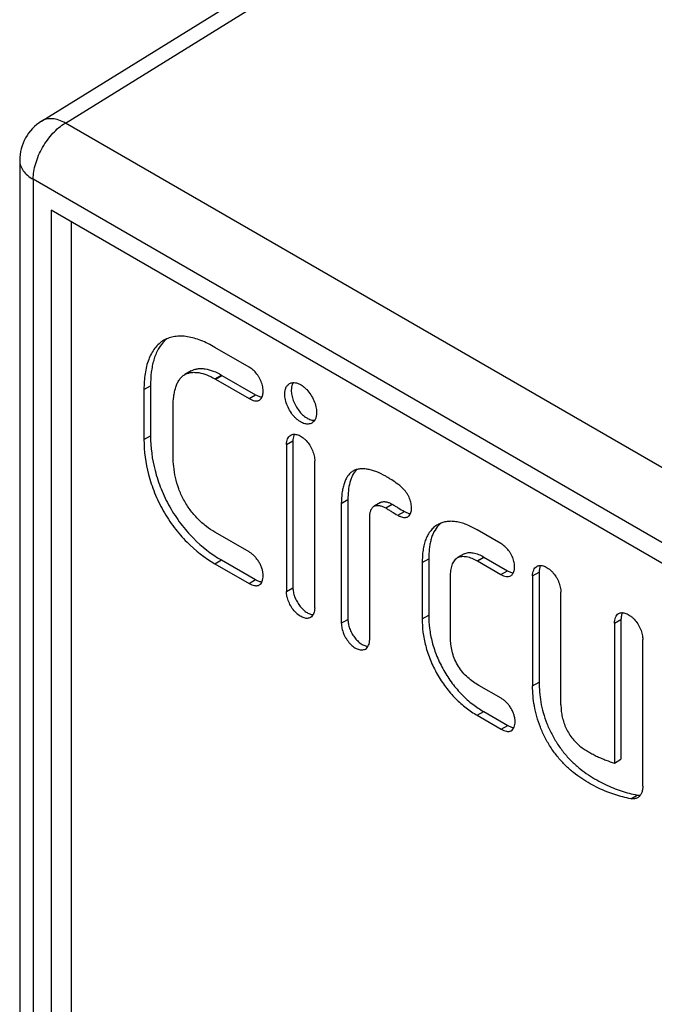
# Model space of a CAD drawing. Extents: x 167 to 469, y 389 to 524.
# Tile 13 of 21: x 395 to 402, y 439 to 450. Entities that reach past the tile are written whole.
import ezdxf

# ---------------------------------------------------------------- set-up
doc = ezdxf.new("R2010")
doc.units = 0
doc.header["$MEASUREMENT"] = 0
doc.layers.get('0').update_dxf_attribs({"lineweight": 0})

msp = doc.modelspace()

# ---------------------------------------------------------------- linework, layer by layer
at = {"color": 18, "lineweight": 25, "true_color": 0x000000}
for p, q in [((395.459, 448.951), (404.152, 454.327)), ((395.716, 448.93), (404.406, 454.304)), ((419.449, 435.228), (395.716, 448.93)), ((395.222, 448.526), (395.222, 412.956)), ((395.368, 448.322), (395.368, 412.752)), ((419.101, 434.62), (395.368, 448.322)), ((395.561, 447.987), (395.561, 412.863)), ((418.908, 434.508), (395.561, 447.987)), ((395.78, 447.861), (395.78, 412.989)), ((396.792, 446.576), (396.79, 446.574)), ((397.704, 446.291), (397.335, 446.504)), ((397.079, 446.25), (397.009, 446.209)), ((397.335, 446.164), (397.405, 446.205)), ((397.34, 446.161), (397.411, 446.201)), ((397.405, 446.205), (397.411, 446.201)), ((397.411, 446.201), (397.775, 445.991)), ((396.567, 446.047), (396.638, 446.088)), ((396.638, 446.088), (396.638, 445.549)), ((397.335, 446.164), (397.34, 446.161)), ((397.34, 446.161), (397.704, 445.951)), ((396.567, 446.047), (396.567, 445.508)), ((397.704, 445.951), (397.775, 445.991)), ((396.882, 445.326), (396.882, 445.865)), ((396.567, 445.508), (396.638, 445.549)), ((398.108, 445.453), (398.179, 445.494)), ((398.108, 445.453), (398.108, 443.864)), ((398.179, 445.494), (398.179, 443.905)), ((398.415, 443.687), (398.415, 445.276)), ((398.703, 444.817), (398.774, 444.858)), ((398.703, 444.817), (398.703, 443.521)), ((398.774, 444.858), (398.774, 443.562)), ((399.127, 444.826), (399.057, 444.786)), ((399.183, 444.768), (399.254, 444.809)), ((399.314, 444.688), (399.385, 444.729)), ((399.01, 443.344), (399.01, 444.665)), ((397.34, 444.502), (397.335, 444.505)), ((397.704, 444.292), (397.34, 444.502)), ((400.43, 444.382), (400.173, 444.53)), ((400.032, 444.271), (399.961, 444.23)), ((397.335, 444.164), (397.405, 444.205)), ((397.335, 444.164), (397.704, 443.951)), ((397.405, 444.205), (397.775, 443.992)), ((399.579, 444.177), (399.649, 444.218)), ((399.579, 444.177), (399.579, 443.568)), ((399.649, 444.218), (399.649, 443.609)), ((400.173, 444.196), (400.244, 444.237)), ((400.173, 444.196), (400.176, 444.194)), ((400.176, 444.194), (400.247, 444.235)), ((400.176, 444.194), (400.43, 444.048)), ((400.244, 444.237), (400.247, 444.235)), ((400.247, 444.235), (400.501, 444.089)), ((400.43, 444.048), (400.501, 444.089)), ((400.773, 444.032), (400.844, 444.073)), ((400.844, 444.073), (400.844, 442.885)), ((397.704, 443.951), (397.775, 443.992)), ((399.885, 443.363), (399.885, 444.025)), ((400.773, 444.032), (400.773, 442.844)), ((398.108, 443.864), (398.179, 443.905)), ((401.08, 442.639), (401.08, 443.856)), ((398.703, 443.521), (398.774, 443.562)), ((399.579, 443.568), (399.649, 443.609)), ((401.659, 443.521), (401.73, 443.562)), ((401.659, 443.521), (401.659, 442.009)), ((401.73, 443.562), (401.73, 442.05)), ((401.966, 441.759), (401.966, 443.344)), ((400.773, 442.844), (400.844, 442.885)), ((400.192, 442.849), (400.173, 442.859)), ((400.433, 442.709), (400.192, 442.849)), ((400.173, 442.525), (400.244, 442.566)), ((400.244, 442.566), (400.504, 442.416)), ((400.173, 442.525), (400.433, 442.375)), ((400.433, 442.375), (400.504, 442.416)), ((401.659, 442.009), (401.73, 442.05)), ((401.835, 441.623), (401.906, 441.663))]:
    msp.add_line(p, q, dxfattribs=at)
for points in [[(395.459, 448.951), (395.311, 448.86), (395.222, 448.699), (395.222, 448.526)], [(396.819, 446.599), (396.809, 446.592), (396.8, 446.584), (396.792, 446.576)], [(399.783, 444.604), (399.773, 444.596), (399.764, 444.587), (399.755, 444.578)]]:
    msp.add_open_spline(points, degree=3, dxfattribs=at)
for points, knots in [([(395.716, 448.93), (395.693, 448.943), (395.669, 448.954), (395.644, 448.962), (395.622, 448.969), (395.599, 448.975), (395.576, 448.977), (395.555, 448.978), (395.534, 448.977), (395.513, 448.973), (395.494, 448.969), (395.475, 448.961), (395.459, 448.951)], [0, 0, 0, 0, 1, 1, 1, 2, 2, 2, 3, 3, 3, 4, 4, 4, 4]), ([(395.368, 448.322), (395.368, 448.379), (395.378, 448.436), (395.395, 448.491), (395.413, 448.553), (395.438, 448.611), (395.47, 448.666), (395.501, 448.722), (395.539, 448.774), (395.582, 448.82), (395.622, 448.863), (395.666, 448.901), (395.716, 448.93)], [0, 0, 0, 0, 1, 1, 1, 2, 2, 2, 3, 3, 3, 4, 4, 4, 4]), ([(395.222, 448.526), (395.222, 448.507), (395.225, 448.487), (395.231, 448.469), (395.238, 448.45), (395.248, 448.432), (395.26, 448.415), (395.273, 448.397), (395.289, 448.38), (395.306, 448.365), (395.325, 448.349), (395.346, 448.334), (395.368, 448.322)], [0, 0, 0, 0, 1, 1, 1, 2, 2, 2, 3, 3, 3, 4, 4, 4, 4]), ([(397.335, 446.504), (397.31, 446.519), (397.285, 446.532), (397.259, 446.545), (397.234, 446.557), (397.209, 446.568), (397.184, 446.578), (397.159, 446.587), (397.135, 446.596), (397.109, 446.603), (397.085, 446.61), (397.061, 446.615), (397.037, 446.619), (397.014, 446.623), (396.99, 446.625), (396.967, 446.625), (396.945, 446.626), (396.922, 446.624), (396.9, 446.621), (396.879, 446.618), (396.859, 446.613), (396.838, 446.606), (396.819, 446.6), (396.8, 446.591), (396.782, 446.581)], [0, 0, 0, 0, 1, 1, 1, 2, 2, 2, 3, 3, 3, 4, 4, 4, 5, 5, 5, 6, 6, 6, 7, 7, 7, 8, 8, 8, 8]), ([(396.782, 446.581), (396.763, 446.57), (396.746, 446.557), (396.73, 446.543), (396.714, 446.529), (396.699, 446.512), (396.685, 446.495), (396.671, 446.477), (396.659, 446.458), (396.648, 446.438), (396.636, 446.416), (396.626, 446.394), (396.618, 446.372), (396.608, 446.348), (396.601, 446.323), (396.595, 446.299), (396.588, 446.273), (396.583, 446.246), (396.579, 446.219), (396.575, 446.192), (396.572, 446.163), (396.57, 446.135), (396.568, 446.106), (396.567, 446.077), (396.567, 446.047)], [0, 0, 0, 0, 1, 1, 1, 2, 2, 2, 3, 3, 3, 4, 4, 4, 5, 5, 5, 6, 6, 6, 7, 7, 7, 8, 8, 8, 8]), ([(396.789, 446.573), (396.762, 446.547), (396.739, 446.516), (396.721, 446.483), (396.7, 446.446), (396.685, 446.408), (396.673, 446.368), (396.667, 446.347), (396.662, 446.325), (396.657, 446.303), (396.653, 446.281), (396.649, 446.258), (396.646, 446.235), (396.64, 446.186), (396.638, 446.137), (396.638, 446.088)], [0, 0, 0, 0, 1, 1, 1, 2, 2, 2, 3, 3, 3, 4, 4, 4, 5, 5, 5, 5]), ([(397.079, 446.25), (397.09, 446.256), (397.101, 446.261), (397.112, 446.265), (397.124, 446.269), (397.137, 446.271), (397.149, 446.273), (397.162, 446.275), (397.175, 446.275), (397.188, 446.275), (397.202, 446.275), (397.216, 446.274), (397.23, 446.272), (397.26, 446.267), (397.289, 446.259), (397.317, 446.248), (397.348, 446.236), (397.377, 446.222), (397.405, 446.205)], [0, 0, 0, 0, 1, 1, 1, 2, 2, 2, 3, 3, 3, 4, 4, 4, 5, 5, 5, 6, 6, 6, 6]), ([(397.816, 445.934), (397.821, 445.937), (397.826, 445.941), (397.83, 445.945), (397.834, 445.95), (397.838, 445.955), (397.841, 445.961), (397.844, 445.967), (397.847, 445.973), (397.849, 445.979), (397.852, 445.986), (397.853, 445.994), (397.855, 446.001), (397.856, 446.009), (397.857, 446.017), (397.857, 446.024), (397.857, 446.033), (397.857, 446.042), (397.856, 446.05), (397.855, 446.059), (397.854, 446.069), (397.852, 446.078), (397.85, 446.087), (397.848, 446.097), (397.845, 446.106), (397.839, 446.126), (397.832, 446.145), (397.822, 446.163), (397.818, 446.173), (397.812, 446.182), (397.807, 446.19), (397.801, 446.199), (397.795, 446.208), (397.789, 446.216), (397.776, 446.231), (397.763, 446.246), (397.748, 446.259), (397.734, 446.271), (397.719, 446.282), (397.704, 446.291)], [0, 0, 0, 0, 1, 1, 1, 2, 2, 2, 3, 3, 3, 4, 4, 4, 5, 5, 5, 6, 6, 6, 7, 7, 7, 8, 8, 8, 9, 9, 9, 10, 10, 10, 11, 11, 11, 12, 12, 12, 13, 13, 13, 13]), ([(396.882, 445.865), (396.882, 445.901), (396.885, 445.938), (396.889, 445.974), (396.892, 445.991), (396.895, 446.008), (396.898, 446.025), (396.902, 446.041), (396.906, 446.057), (396.911, 446.073), (396.916, 446.088), (396.922, 446.102), (396.928, 446.116), (396.935, 446.129), (396.942, 446.142), (396.95, 446.154), (396.958, 446.165), (396.967, 446.176), (396.977, 446.186), (396.986, 446.195), (396.997, 446.203), (397.009, 446.209)], [0, 0, 0, 0, 1, 1, 1, 2, 2, 2, 3, 3, 3, 4, 4, 4, 5, 5, 5, 6, 6, 6, 7, 7, 7, 7]), ([(397.009, 446.209), (397.019, 446.215), (397.03, 446.22), (397.042, 446.224), (397.054, 446.228), (397.066, 446.231), (397.078, 446.232), (397.091, 446.234), (397.104, 446.235), (397.118, 446.234), (397.132, 446.234), (397.145, 446.233), (397.159, 446.231), (397.189, 446.226), (397.218, 446.218), (397.246, 446.207), (397.277, 446.195), (397.306, 446.181), (397.335, 446.164)], [0, 0, 0, 0, 1, 1, 1, 2, 2, 2, 3, 3, 3, 4, 4, 4, 5, 5, 5, 6, 6, 6, 6]), ([(398.091, 446), (398.091, 446.012), (398.092, 446.025), (398.094, 446.037), (398.097, 446.048), (398.1, 446.059), (398.104, 446.069), (398.109, 446.078), (398.114, 446.087), (398.12, 446.094), (398.127, 446.101), (398.134, 446.108), (398.142, 446.112)], [0, 0, 0, 0, 1, 1, 1, 2, 2, 2, 3, 3, 3, 4, 4, 4, 4]), ([(398.142, 446.112), (398.148, 446.116), (398.154, 446.118), (398.161, 446.12), (398.168, 446.122), (398.175, 446.123), (398.182, 446.123), (398.19, 446.124), (398.198, 446.123), (398.206, 446.122), (398.214, 446.121), (398.222, 446.119), (398.23, 446.116), (398.238, 446.113), (398.247, 446.109), (398.255, 446.105), (398.264, 446.101), (398.272, 446.095), (398.28, 446.09), (398.289, 446.084), (398.297, 446.077), (398.305, 446.07), (398.313, 446.063), (398.321, 446.055), (398.329, 446.047), (398.345, 446.03), (398.36, 446.011), (398.372, 445.992), (398.385, 445.972), (398.397, 445.951), (398.406, 445.929), (398.415, 445.907), (398.423, 445.885), (398.428, 445.862), (398.433, 445.842), (398.436, 445.821), (398.436, 445.799)], [0, 0, 0, 0, 1, 1, 1, 2, 2, 2, 3, 3, 3, 4, 4, 4, 5, 5, 5, 6, 6, 6, 7, 7, 7, 8, 8, 8, 9, 9, 9, 10, 10, 10, 11, 11, 11, 12, 12, 12, 12]), ([(398.183, 446.123), (398.179, 446.118), (398.176, 446.112), (398.174, 446.106), (398.165, 446.086), (398.162, 446.063), (398.161, 446.041)], [0, 0, 0, 0, 1, 1, 1, 2, 2, 2, 2]), ([(397.775, 445.991), (397.786, 445.985), (397.798, 445.979), (397.81, 445.975), (397.821, 445.971), (397.833, 445.968), (397.844, 445.967)], [0, 0, 0, 0, 1, 1, 1, 2, 2, 2, 2]), ([(398.385, 445.686), (398.378, 445.682), (398.372, 445.679), (398.365, 445.678), (398.358, 445.676), (398.351, 445.675), (398.343, 445.674), (398.335, 445.674), (398.328, 445.675), (398.32, 445.676), (398.311, 445.677), (398.303, 445.68), (398.295, 445.682), (398.286, 445.686), (398.278, 445.689), (398.27, 445.694), (398.261, 445.698), (398.253, 445.704), (398.244, 445.709), (398.236, 445.716), (398.227, 445.722), (398.219, 445.729), (398.211, 445.737), (398.203, 445.745), (398.195, 445.753), (398.179, 445.77), (398.165, 445.789), (398.152, 445.809), (398.139, 445.829), (398.128, 445.85), (398.119, 445.872), (398.11, 445.893), (398.103, 445.915), (398.098, 445.938), (398.093, 445.958), (398.091, 445.979), (398.091, 446)], [0, 0, 0, 0, 1, 1, 1, 2, 2, 2, 3, 3, 3, 4, 4, 4, 5, 5, 5, 6, 6, 6, 7, 7, 7, 8, 8, 8, 9, 9, 9, 10, 10, 10, 11, 11, 11, 12, 12, 12, 12]), ([(398.161, 446.041), (398.161, 446.023), (398.163, 446.004), (398.167, 445.987), (398.171, 445.967), (398.176, 445.948), (398.183, 445.929), (398.19, 445.91), (398.199, 445.891), (398.209, 445.873), (398.219, 445.854), (398.231, 445.837), (398.244, 445.82), (398.256, 445.804), (398.269, 445.789), (398.284, 445.776), (398.298, 445.763), (398.312, 445.751), (398.328, 445.742), (398.342, 445.733), (398.357, 445.726), (398.373, 445.721), (398.386, 445.717), (398.4, 445.715), (398.415, 445.715)], [0, 0, 0, 0, 1, 1, 1, 2, 2, 2, 3, 3, 3, 4, 4, 4, 5, 5, 5, 6, 6, 6, 7, 7, 7, 8, 8, 8, 8]), ([(397.704, 445.951), (397.714, 445.945), (397.724, 445.94), (397.734, 445.936), (397.744, 445.932), (397.754, 445.929), (397.764, 445.927), (397.769, 445.926), (397.774, 445.926), (397.779, 445.926), (397.783, 445.926), (397.788, 445.926), (397.792, 445.926), (397.796, 445.927), (397.801, 445.927), (397.805, 445.929), (397.809, 445.93), (397.813, 445.932), (397.816, 445.934)], [0, 0, 0, 0, 1, 1, 1, 2, 2, 2, 3, 3, 3, 4, 4, 4, 5, 5, 5, 6, 6, 6, 6]), ([(398.436, 445.799), (398.436, 445.787), (398.435, 445.774), (398.432, 445.762), (398.43, 445.751), (398.427, 445.74), (398.422, 445.73), (398.418, 445.72), (398.413, 445.712), (398.406, 445.704), (398.4, 445.697), (398.393, 445.69), (398.385, 445.686)], [0, 0, 0, 0, 1, 1, 1, 2, 2, 2, 3, 3, 3, 4, 4, 4, 4]), ([(396.638, 445.549), (396.638, 445.422), (396.655, 445.294), (396.687, 445.171), (396.704, 445.104), (396.726, 445.037), (396.753, 444.973), (396.779, 444.906), (396.811, 444.841), (396.846, 444.778), (396.882, 444.715), (396.922, 444.655), (396.966, 444.597), (397.008, 444.541), (397.054, 444.488), (397.103, 444.439), (397.193, 444.348), (397.295, 444.269), (397.405, 444.205)], [0, 0, 0, 0, 1, 1, 1, 2, 2, 2, 3, 3, 3, 4, 4, 4, 5, 5, 5, 6, 6, 6, 6]), ([(398.108, 445.453), (398.108, 445.464), (398.109, 445.475), (398.112, 445.486), (398.114, 445.496), (398.116, 445.506), (398.121, 445.515), (398.124, 445.523), (398.129, 445.531), (398.135, 445.538), (398.141, 445.545), (398.147, 445.551), (398.155, 445.555)], [0, 0, 0, 0, 1, 1, 1, 2, 2, 2, 3, 3, 3, 4, 4, 4, 4]), ([(398.155, 445.555), (398.16, 445.558), (398.166, 445.56), (398.172, 445.562), (398.178, 445.564), (398.185, 445.565), (398.191, 445.565), (398.198, 445.565), (398.205, 445.564), (398.212, 445.563), (398.219, 445.562), (398.227, 445.56), (398.234, 445.558), (398.25, 445.552), (398.265, 445.544), (398.279, 445.534), (398.287, 445.529), (398.294, 445.523), (398.301, 445.516), (398.309, 445.51), (398.316, 445.503), (398.323, 445.496), (398.337, 445.48), (398.35, 445.464), (398.362, 445.446), (398.367, 445.437), (398.373, 445.428), (398.378, 445.418), (398.382, 445.409), (398.387, 445.399), (398.391, 445.389), (398.398, 445.371), (398.404, 445.351), (398.409, 445.331), (398.412, 445.313), (398.415, 445.294), (398.415, 445.276)], [0, 0, 0, 0, 1, 1, 1, 2, 2, 2, 3, 3, 3, 4, 4, 4, 5, 5, 5, 6, 6, 6, 7, 7, 7, 8, 8, 8, 9, 9, 9, 10, 10, 10, 11, 11, 11, 12, 12, 12, 12]), ([(398.196, 445.565), (398.193, 445.56), (398.191, 445.555), (398.189, 445.55), (398.182, 445.532), (398.179, 445.513), (398.179, 445.494)], [0, 0, 0, 0, 1, 1, 1, 2, 2, 2, 2]), ([(396.567, 445.508), (396.567, 445.381), (396.584, 445.254), (396.616, 445.131), (396.634, 445.063), (396.656, 444.996), (396.682, 444.932), (396.709, 444.865), (396.74, 444.8), (396.776, 444.737), (396.811, 444.674), (396.851, 444.614), (396.895, 444.556), (396.937, 444.501), (396.983, 444.447), (397.033, 444.398), (397.123, 444.307), (397.224, 444.228), (397.335, 444.164)], [0, 0, 0, 0, 1, 1, 1, 2, 2, 2, 3, 3, 3, 4, 4, 4, 5, 5, 5, 6, 6, 6, 6]), ([(397.335, 444.505), (397.302, 444.523), (397.271, 444.544), (397.242, 444.567), (397.209, 444.593), (397.179, 444.62), (397.15, 444.65), (397.12, 444.681), (397.092, 444.713), (397.066, 444.748), (397.04, 444.783), (397.017, 444.82), (396.996, 444.858), (396.976, 444.896), (396.958, 444.936), (396.944, 444.976), (396.929, 445.016), (396.918, 445.056), (396.908, 445.097), (396.9, 445.136), (396.893, 445.175), (396.889, 445.215), (396.885, 445.252), (396.882, 445.289), (396.882, 445.326)], [0, 0, 0, 0, 1, 1, 1, 2, 2, 2, 3, 3, 3, 4, 4, 4, 5, 5, 5, 6, 6, 6, 7, 7, 7, 8, 8, 8, 8]), ([(398.83, 445.167), (398.818, 445.16), (398.808, 445.152), (398.798, 445.142), (398.788, 445.133), (398.779, 445.122), (398.771, 445.111), (398.763, 445.098), (398.756, 445.086), (398.75, 445.072), (398.743, 445.058), (398.737, 445.043), (398.732, 445.028), (398.727, 445.012), (398.723, 444.996), (398.719, 444.979), (398.715, 444.962), (398.713, 444.945), (398.71, 444.927), (398.705, 444.891), (398.703, 444.854), (398.703, 444.817)], [0, 0, 0, 0, 1, 1, 1, 2, 2, 2, 3, 3, 3, 4, 4, 4, 5, 5, 5, 6, 6, 6, 7, 7, 7, 7]), ([(398.868, 445.183), (398.85, 445.165), (398.836, 445.144), (398.825, 445.122), (398.819, 445.11), (398.813, 445.098), (398.809, 445.085), (398.804, 445.072), (398.799, 445.058), (398.796, 445.044), (398.788, 445.015), (398.783, 444.985), (398.779, 444.954), (398.776, 444.922), (398.774, 444.89), (398.774, 444.858)], [0, 0, 0, 0, 1, 1, 1, 2, 2, 2, 3, 3, 3, 4, 4, 4, 5, 5, 5, 5]), ([(399.183, 445.111), (399.152, 445.128), (399.12, 445.144), (399.087, 445.157), (399.072, 445.163), (399.056, 445.169), (399.04, 445.174), (399.024, 445.178), (399.008, 445.182), (398.993, 445.185), (398.978, 445.188), (398.963, 445.189), (398.947, 445.19), (398.933, 445.191), (398.919, 445.191), (398.905, 445.189), (398.891, 445.188), (398.878, 445.186), (398.865, 445.182), (398.853, 445.178), (398.841, 445.173), (398.83, 445.167)], [0, 0, 0, 0, 1, 1, 1, 2, 2, 2, 3, 3, 3, 4, 4, 4, 5, 5, 5, 6, 6, 6, 7, 7, 7, 7]), ([(399.314, 445.026), (399.293, 445.041), (399.271, 445.056), (399.249, 445.07), (399.238, 445.076), (399.227, 445.083), (399.216, 445.09), (399.205, 445.097), (399.194, 445.104), (399.183, 445.111)], [0, 0, 0, 0, 1, 1, 1, 2, 2, 2, 3, 3, 3, 3]), ([(399.424, 444.673), (399.429, 444.676), (399.433, 444.68), (399.437, 444.684), (399.442, 444.689), (399.445, 444.694), (399.448, 444.7), (399.451, 444.705), (399.454, 444.712), (399.456, 444.718), (399.458, 444.725), (399.46, 444.732), (399.461, 444.739), (399.462, 444.747), (399.462, 444.755), (399.463, 444.763), (399.463, 444.771), (399.463, 444.78), (399.462, 444.788), (399.461, 444.797), (399.46, 444.806), (399.458, 444.815), (399.456, 444.824), (399.454, 444.833), (399.451, 444.842), (399.449, 444.851), (399.445, 444.861), (399.442, 444.87), (399.438, 444.879), (399.434, 444.888), (399.429, 444.897), (399.424, 444.906), (399.419, 444.915), (399.414, 444.923), (399.408, 444.932), (399.402, 444.94), (399.396, 444.948), (399.384, 444.963), (399.371, 444.978), (399.356, 444.991), (399.343, 445.004), (399.329, 445.016), (399.314, 445.026)], [0, 0, 0, 0, 1, 1, 1, 2, 2, 2, 3, 3, 3, 4, 4, 4, 5, 5, 5, 6, 6, 6, 7, 7, 7, 8, 8, 8, 9, 9, 9, 10, 10, 10, 11, 11, 11, 12, 12, 12, 13, 13, 13, 14, 14, 14, 14]), ([(399.01, 444.665), (399.01, 444.678), (399.011, 444.69), (399.013, 444.703), (399.014, 444.715), (399.017, 444.727), (399.021, 444.738), (399.023, 444.743), (399.025, 444.748), (399.028, 444.753), (399.03, 444.758), (399.033, 444.762), (399.036, 444.766), (399.039, 444.77), (399.042, 444.774), (399.045, 444.777), (399.049, 444.78), (399.053, 444.783), (399.057, 444.786)], [0, 0, 0, 0, 1, 1, 1, 2, 2, 2, 3, 3, 3, 4, 4, 4, 5, 5, 5, 6, 6, 6, 6]), ([(399.057, 444.786), (399.061, 444.788), (399.065, 444.79), (399.07, 444.791), (399.074, 444.793), (399.079, 444.794), (399.084, 444.794), (399.089, 444.795), (399.094, 444.795), (399.099, 444.795), (399.104, 444.795), (399.11, 444.794), (399.115, 444.793), (399.127, 444.791), (399.138, 444.788), (399.149, 444.784), (399.161, 444.78), (399.172, 444.774), (399.183, 444.768)], [0, 0, 0, 0, 1, 1, 1, 2, 2, 2, 3, 3, 3, 4, 4, 4, 5, 5, 5, 6, 6, 6, 6]), ([(399.127, 444.826), (399.131, 444.829), (399.136, 444.831), (399.14, 444.832), (399.145, 444.834), (399.15, 444.835), (399.154, 444.835), (399.159, 444.836), (399.165, 444.836), (399.17, 444.836), (399.175, 444.836), (399.18, 444.835), (399.186, 444.834), (399.197, 444.832), (399.209, 444.829), (399.219, 444.825), (399.231, 444.82), (399.243, 444.815), (399.254, 444.809)], [0, 0, 0, 0, 1, 1, 1, 2, 2, 2, 3, 3, 3, 4, 4, 4, 5, 5, 5, 6, 6, 6, 6]), ([(399.254, 444.809), (399.265, 444.802), (399.275, 444.795), (399.286, 444.788), (399.297, 444.782), (399.308, 444.775), (399.319, 444.768), (399.341, 444.755), (399.363, 444.742), (399.385, 444.729)], [0, 0, 0, 0, 1, 1, 1, 2, 2, 2, 3, 3, 3, 3]), ([(399.183, 444.768), (399.194, 444.761), (399.205, 444.754), (399.216, 444.747), (399.227, 444.741), (399.238, 444.734), (399.249, 444.727), (399.27, 444.714), (399.292, 444.701), (399.314, 444.688)], [0, 0, 0, 0, 1, 1, 1, 2, 2, 2, 3, 3, 3, 3]), ([(399.314, 444.688), (399.319, 444.685), (399.324, 444.683), (399.329, 444.68), (399.334, 444.678), (399.339, 444.676), (399.344, 444.674), (399.351, 444.671), (399.358, 444.669), (399.366, 444.668), (399.373, 444.666), (399.38, 444.665), (399.387, 444.665), (399.393, 444.665), (399.4, 444.665), (399.406, 444.667), (399.412, 444.668), (399.418, 444.67), (399.424, 444.673)], [0, 0, 0, 0, 1, 1, 1, 2, 2, 2, 3, 3, 3, 4, 4, 4, 5, 5, 5, 6, 6, 6, 6]), ([(399.385, 444.729), (399.396, 444.723), (399.407, 444.718), (399.419, 444.713), (399.429, 444.71), (399.44, 444.707), (399.451, 444.706)], [0, 0, 0, 0, 1, 1, 1, 2, 2, 2, 2]), ([(399.746, 444.586), (399.732, 444.578), (399.718, 444.568), (399.706, 444.558), (399.693, 444.547), (399.681, 444.534), (399.67, 444.521), (399.659, 444.508), (399.65, 444.493), (399.641, 444.478), (399.632, 444.462), (399.624, 444.445), (399.617, 444.428), (399.61, 444.409), (399.604, 444.391), (399.6, 444.372), (399.595, 444.351), (399.591, 444.331), (399.588, 444.31), (399.584, 444.289), (399.582, 444.267), (399.581, 444.245), (399.579, 444.222), (399.579, 444.2), (399.579, 444.177)], [0, 0, 0, 0, 1, 1, 1, 2, 2, 2, 3, 3, 3, 4, 4, 4, 5, 5, 5, 6, 6, 6, 7, 7, 7, 8, 8, 8, 8]), ([(399.755, 444.578), (399.736, 444.557), (399.72, 444.534), (399.706, 444.509), (399.699, 444.496), (399.693, 444.483), (399.688, 444.469), (399.682, 444.454), (399.678, 444.439), (399.673, 444.424), (399.669, 444.408), (399.665, 444.392), (399.662, 444.376), (399.659, 444.359), (399.657, 444.343), (399.655, 444.326), (399.651, 444.29), (399.649, 444.254), (399.649, 444.218)], [0, 0, 0, 0, 1, 1, 1, 2, 2, 2, 3, 3, 3, 4, 4, 4, 5, 5, 5, 6, 6, 6, 6]), ([(400.173, 444.53), (400.154, 444.541), (400.135, 444.552), (400.115, 444.561), (400.096, 444.571), (400.076, 444.579), (400.056, 444.587), (400.037, 444.595), (400.018, 444.601), (399.999, 444.607), (399.98, 444.612), (399.961, 444.616), (399.943, 444.619), (399.925, 444.621), (399.907, 444.623), (399.889, 444.623), (399.871, 444.623), (399.854, 444.621), (399.837, 444.619), (399.821, 444.616), (399.805, 444.612), (399.79, 444.606), (399.774, 444.601), (399.76, 444.594), (399.746, 444.586)], [0, 0, 0, 0, 1, 1, 1, 2, 2, 2, 3, 3, 3, 4, 4, 4, 5, 5, 5, 6, 6, 6, 7, 7, 7, 8, 8, 8, 8]), ([(400.537, 444.034), (400.543, 444.037), (400.547, 444.041), (400.551, 444.045), (400.556, 444.05), (400.559, 444.055), (400.562, 444.061), (400.566, 444.066), (400.569, 444.073), (400.571, 444.079), (400.573, 444.086), (400.575, 444.093), (400.576, 444.1), (400.579, 444.116), (400.579, 444.133), (400.578, 444.149), (400.576, 444.167), (400.573, 444.185), (400.567, 444.202), (400.562, 444.221), (400.554, 444.239), (400.545, 444.257), (400.541, 444.266), (400.536, 444.275), (400.53, 444.283), (400.525, 444.292), (400.519, 444.3), (400.513, 444.308), (400.501, 444.323), (400.487, 444.338), (400.473, 444.351), (400.459, 444.362), (400.445, 444.373), (400.43, 444.382)], [0, 0, 0, 0, 1, 1, 1, 2, 2, 2, 3, 3, 3, 4, 4, 4, 5, 5, 5, 6, 6, 6, 7, 7, 7, 8, 8, 8, 9, 9, 9, 10, 10, 10, 11, 11, 11, 11]), ([(397.813, 444.181), (397.806, 444.193), (397.798, 444.204), (397.789, 444.215), (397.781, 444.226), (397.772, 444.236), (397.762, 444.246), (397.753, 444.255), (397.744, 444.264), (397.733, 444.272), (397.724, 444.279), (397.714, 444.286), (397.704, 444.292)], [0, 0, 0, 0, 1, 1, 1, 2, 2, 2, 3, 3, 3, 4, 4, 4, 4]), ([(400.032, 444.271), (400.039, 444.275), (400.046, 444.278), (400.053, 444.28), (400.061, 444.282), (400.069, 444.284), (400.077, 444.285), (400.086, 444.286), (400.094, 444.286), (400.103, 444.285), (400.112, 444.285), (400.121, 444.283), (400.13, 444.282), (400.149, 444.278), (400.168, 444.272), (400.187, 444.265), (400.207, 444.257), (400.226, 444.247), (400.244, 444.237)], [0, 0, 0, 0, 1, 1, 1, 2, 2, 2, 3, 3, 3, 4, 4, 4, 5, 5, 5, 6, 6, 6, 6]), ([(397.816, 443.935), (397.823, 443.939), (397.829, 443.944), (397.834, 443.951), (397.839, 443.958), (397.844, 443.966), (397.847, 443.974), (397.85, 443.983), (397.853, 443.993), (397.855, 444.003), (397.856, 444.013), (397.857, 444.024), (397.857, 444.035), (397.857, 444.047), (397.856, 444.058), (397.854, 444.07), (397.852, 444.082), (397.849, 444.095), (397.846, 444.107), (397.842, 444.12), (397.837, 444.132), (397.832, 444.144), (397.826, 444.157), (397.82, 444.169), (397.813, 444.181)], [0, 0, 0, 0, 1, 1, 1, 2, 2, 2, 3, 3, 3, 4, 4, 4, 5, 5, 5, 6, 6, 6, 7, 7, 7, 8, 8, 8, 8]), ([(399.885, 444.025), (399.885, 444.046), (399.886, 444.068), (399.889, 444.09), (399.892, 444.11), (399.896, 444.13), (399.903, 444.149), (399.906, 444.158), (399.909, 444.166), (399.913, 444.175), (399.917, 444.183), (399.922, 444.19), (399.927, 444.197), (399.931, 444.204), (399.937, 444.21), (399.943, 444.216), (399.948, 444.221), (399.955, 444.226), (399.961, 444.23)], [0, 0, 0, 0, 1, 1, 1, 2, 2, 2, 3, 3, 3, 4, 4, 4, 5, 5, 5, 6, 6, 6, 6]), ([(399.961, 444.23), (399.968, 444.234), (399.975, 444.237), (399.983, 444.239), (399.99, 444.242), (399.998, 444.243), (400.006, 444.244), (400.015, 444.245), (400.024, 444.245), (400.032, 444.244), (400.041, 444.244), (400.05, 444.242), (400.059, 444.241), (400.079, 444.237), (400.098, 444.231), (400.116, 444.224), (400.136, 444.216), (400.155, 444.206), (400.173, 444.196)], [0, 0, 0, 0, 1, 1, 1, 2, 2, 2, 3, 3, 3, 4, 4, 4, 5, 5, 5, 6, 6, 6, 6]), ([(400.819, 444.136), (400.824, 444.139), (400.83, 444.141), (400.836, 444.143), (400.842, 444.145), (400.849, 444.145), (400.855, 444.146), (400.862, 444.146), (400.869, 444.145), (400.876, 444.144), (400.884, 444.142), (400.891, 444.14), (400.898, 444.138), (400.906, 444.135), (400.913, 444.132), (400.921, 444.128), (400.929, 444.124), (400.936, 444.119), (400.943, 444.114), (400.951, 444.108), (400.959, 444.102), (400.966, 444.096), (400.973, 444.089), (400.98, 444.082), (400.987, 444.075), (401.001, 444.06), (401.014, 444.043), (401.025, 444.026), (401.031, 444.017), (401.037, 444.007), (401.041, 443.998), (401.046, 443.988), (401.051, 443.979), (401.055, 443.969), (401.063, 443.95), (401.069, 443.93), (401.073, 443.91), (401.077, 443.892), (401.08, 443.874), (401.08, 443.856)], [0, 0, 0, 0, 1, 1, 1, 2, 2, 2, 3, 3, 3, 4, 4, 4, 5, 5, 5, 6, 6, 6, 7, 7, 7, 8, 8, 8, 9, 9, 9, 10, 10, 10, 11, 11, 11, 12, 12, 12, 13, 13, 13, 13]), ([(400.86, 444.146), (400.855, 444.135), (400.851, 444.124), (400.848, 444.112), (400.845, 444.1), (400.844, 444.086), (400.844, 444.073)], [0, 0, 0, 0, 1, 1, 1, 2, 2, 2, 2]), ([(400.43, 444.048), (400.439, 444.042), (400.449, 444.038), (400.459, 444.034), (400.468, 444.031), (400.478, 444.028), (400.488, 444.027), (400.497, 444.025), (400.505, 444.025), (400.514, 444.027), (400.522, 444.028), (400.53, 444.03), (400.537, 444.034)], [0, 0, 0, 0, 1, 1, 1, 2, 2, 2, 3, 3, 3, 4, 4, 4, 4]), ([(400.501, 444.089), (400.511, 444.082), (400.522, 444.077), (400.534, 444.073), (400.544, 444.07), (400.555, 444.068), (400.566, 444.067)], [0, 0, 0, 0, 1, 1, 1, 2, 2, 2, 2]), ([(400.773, 444.032), (400.773, 444.044), (400.774, 444.055), (400.776, 444.066), (400.778, 444.076), (400.781, 444.086), (400.785, 444.095), (400.789, 444.104), (400.793, 444.112), (400.799, 444.119), (400.805, 444.126), (400.811, 444.132), (400.819, 444.136)], [0, 0, 0, 0, 1, 1, 1, 2, 2, 2, 3, 3, 3, 4, 4, 4, 4]), ([(397.704, 443.951), (397.714, 443.945), (397.724, 443.94), (397.734, 443.936), (397.744, 443.933), (397.754, 443.93), (397.764, 443.928), (397.769, 443.927), (397.774, 443.927), (397.778, 443.926), (397.783, 443.926), (397.787, 443.926), (397.792, 443.927), (397.796, 443.927), (397.8, 443.928), (397.805, 443.93), (397.808, 443.931), (397.812, 443.932), (397.816, 443.935)], [0, 0, 0, 0, 1, 1, 1, 2, 2, 2, 3, 3, 3, 4, 4, 4, 5, 5, 5, 6, 6, 6, 6]), ([(397.775, 443.992), (397.786, 443.985), (397.798, 443.98), (397.81, 443.975), (397.821, 443.971), (397.832, 443.969), (397.844, 443.968)], [0, 0, 0, 0, 1, 1, 1, 2, 2, 2, 2]), ([(398.37, 443.583), (398.364, 443.58), (398.358, 443.577), (398.352, 443.576), (398.346, 443.574), (398.34, 443.574), (398.333, 443.573), (398.326, 443.573), (398.319, 443.574), (398.312, 443.575), (398.305, 443.577), (398.297, 443.579), (398.29, 443.581), (398.283, 443.584), (398.275, 443.588), (398.268, 443.592), (398.26, 443.596), (398.252, 443.601), (398.245, 443.606), (398.237, 443.611), (398.23, 443.617), (398.223, 443.624), (398.216, 443.63), (398.209, 443.637), (398.202, 443.645), (398.188, 443.66), (398.175, 443.677), (398.164, 443.694), (398.152, 443.712), (398.142, 443.731), (398.134, 443.751), (398.126, 443.77), (398.12, 443.79), (398.115, 443.81), (398.111, 443.828), (398.108, 443.846), (398.108, 443.864)], [0, 0, 0, 0, 1, 1, 1, 2, 2, 2, 3, 3, 3, 4, 4, 4, 5, 5, 5, 6, 6, 6, 7, 7, 7, 8, 8, 8, 9, 9, 9, 10, 10, 10, 11, 11, 11, 12, 12, 12, 12]), ([(398.179, 443.905), (398.179, 443.889), (398.181, 443.874), (398.184, 443.858), (398.187, 443.841), (398.192, 443.825), (398.198, 443.808), (398.204, 443.791), (398.212, 443.775), (398.22, 443.759), (398.229, 443.743), (398.239, 443.727), (398.25, 443.713), (398.261, 443.698), (398.272, 443.685), (398.285, 443.673), (398.291, 443.667), (398.297, 443.661), (398.304, 443.656), (398.31, 443.651), (398.316, 443.646), (398.323, 443.642), (398.335, 443.634), (398.348, 443.627), (398.362, 443.622), (398.373, 443.618), (398.386, 443.615), (398.399, 443.614)], [0, 0, 0, 0, 1, 1, 1, 2, 2, 2, 3, 3, 3, 4, 4, 4, 5, 5, 5, 6, 6, 6, 7, 7, 7, 8, 8, 8, 9, 9, 9, 9]), ([(398.415, 443.687), (398.415, 443.676), (398.414, 443.665), (398.412, 443.654), (398.41, 443.644), (398.407, 443.633), (398.403, 443.624), (398.4, 443.615), (398.395, 443.607), (398.389, 443.6), (398.384, 443.593), (398.377, 443.587), (398.37, 443.583)], [0, 0, 0, 0, 1, 1, 1, 2, 2, 2, 3, 3, 3, 4, 4, 4, 4]), ([(401.659, 443.521), (401.659, 443.532), (401.66, 443.543), (401.662, 443.555), (401.664, 443.565), (401.667, 443.575), (401.671, 443.584), (401.674, 443.593), (401.679, 443.601), (401.685, 443.609), (401.69, 443.615), (401.697, 443.621), (401.704, 443.626)], [0, 0, 0, 0, 1, 1, 1, 2, 2, 2, 3, 3, 3, 4, 4, 4, 4]), ([(401.704, 443.626), (401.71, 443.629), (401.716, 443.631), (401.722, 443.632), (401.728, 443.634), (401.734, 443.635), (401.741, 443.635), (401.748, 443.635), (401.755, 443.634), (401.762, 443.633), (401.769, 443.631), (401.777, 443.629), (401.784, 443.627), (401.792, 443.624), (401.799, 443.62), (401.807, 443.616), (401.814, 443.612), (401.822, 443.607), (401.829, 443.602), (401.837, 443.597), (401.845, 443.591), (401.852, 443.584), (401.859, 443.578), (401.866, 443.571), (401.873, 443.563), (401.887, 443.548), (401.9, 443.532), (401.912, 443.514), (401.917, 443.505), (401.923, 443.496), (401.928, 443.486), (401.933, 443.477), (401.937, 443.467), (401.941, 443.457), (401.949, 443.439), (401.955, 443.419), (401.959, 443.399), (401.963, 443.381), (401.966, 443.362), (401.966, 443.344)], [0, 0, 0, 0, 1, 1, 1, 2, 2, 2, 3, 3, 3, 4, 4, 4, 5, 5, 5, 6, 6, 6, 7, 7, 7, 8, 8, 8, 9, 9, 9, 10, 10, 10, 11, 11, 11, 12, 12, 12, 13, 13, 13, 13]), ([(401.746, 443.635), (401.74, 443.624), (401.737, 443.613), (401.734, 443.601), (401.731, 443.588), (401.73, 443.575), (401.73, 443.562)], [0, 0, 0, 0, 1, 1, 1, 2, 2, 2, 2]), ([(398.703, 443.521), (398.703, 443.502), (398.706, 443.484), (398.71, 443.466), (398.714, 443.446), (398.721, 443.427), (398.728, 443.408), (398.733, 443.398), (398.737, 443.388), (398.742, 443.379), (398.747, 443.369), (398.752, 443.36), (398.758, 443.351), (398.769, 443.333), (398.782, 443.317), (398.796, 443.301), (398.803, 443.294), (398.81, 443.287), (398.818, 443.28), (398.825, 443.274), (398.832, 443.268), (398.84, 443.262), (398.847, 443.257), (398.855, 443.253), (398.862, 443.248), (398.87, 443.245), (398.877, 443.241), (398.885, 443.239), (398.892, 443.236), (398.899, 443.234), (398.907, 443.233), (398.913, 443.232), (398.92, 443.232), (398.927, 443.232), (398.934, 443.232), (398.94, 443.233), (398.946, 443.235), (398.952, 443.236), (398.958, 443.239), (398.964, 443.242)], [0, 0, 0, 0, 1, 1, 1, 2, 2, 2, 3, 3, 3, 4, 4, 4, 5, 5, 5, 6, 6, 6, 7, 7, 7, 8, 8, 8, 9, 9, 9, 10, 10, 10, 11, 11, 11, 12, 12, 12, 13, 13, 13, 13]), ([(398.774, 443.562), (398.774, 443.546), (398.776, 443.53), (398.779, 443.515), (398.782, 443.498), (398.787, 443.481), (398.793, 443.465), (398.799, 443.448), (398.806, 443.431), (398.815, 443.415), (398.824, 443.399), (398.834, 443.384), (398.845, 443.369), (398.855, 443.355), (398.867, 443.341), (398.88, 443.329), (398.891, 443.318), (398.904, 443.307), (398.918, 443.298), (398.93, 443.29), (398.943, 443.284), (398.956, 443.279), (398.968, 443.275), (398.981, 443.273), (398.993, 443.273)], [0, 0, 0, 0, 1, 1, 1, 2, 2, 2, 3, 3, 3, 4, 4, 4, 5, 5, 5, 6, 6, 6, 7, 7, 7, 8, 8, 8, 8]), ([(399.579, 443.568), (399.579, 443.52), (399.581, 443.473), (399.587, 443.425), (399.593, 443.375), (399.603, 443.325), (399.616, 443.275), (399.629, 443.223), (399.647, 443.172), (399.667, 443.122), (399.689, 443.07), (399.713, 443.019), (399.741, 442.971), (399.769, 442.922), (399.8, 442.875), (399.833, 442.83), (399.866, 442.786), (399.901, 442.744), (399.939, 442.706), (399.975, 442.669), (400.014, 442.635), (400.055, 442.604), (400.093, 442.575), (400.132, 442.549), (400.173, 442.525)], [0, 0, 0, 0, 1, 1, 1, 2, 2, 2, 3, 3, 3, 4, 4, 4, 5, 5, 5, 6, 6, 6, 7, 7, 7, 8, 8, 8, 8]), ([(399.649, 443.609), (399.649, 443.561), (399.652, 443.513), (399.658, 443.466), (399.664, 443.416), (399.674, 443.366), (399.686, 443.316), (399.7, 443.264), (399.718, 443.212), (399.738, 443.162), (399.76, 443.111), (399.784, 443.06), (399.812, 443.011), (399.839, 442.963), (399.87, 442.915), (399.904, 442.87), (399.937, 442.827), (399.972, 442.785), (400.01, 442.747), (400.046, 442.71), (400.085, 442.676), (400.125, 442.645), (400.163, 442.616), (400.203, 442.589), (400.244, 442.566)], [0, 0, 0, 0, 1, 1, 1, 2, 2, 2, 3, 3, 3, 4, 4, 4, 5, 5, 5, 6, 6, 6, 7, 7, 7, 8, 8, 8, 8]), ([(398.964, 443.242), (398.971, 443.246), (398.978, 443.252), (398.983, 443.258), (398.989, 443.265), (398.994, 443.273), (398.998, 443.282), (399.002, 443.291), (399.005, 443.301), (399.007, 443.311), (399.009, 443.322), (399.01, 443.333), (399.01, 443.344)], [0, 0, 0, 0, 1, 1, 1, 2, 2, 2, 3, 3, 3, 4, 4, 4, 4]), ([(400.173, 442.859), (400.153, 442.871), (400.134, 442.884), (400.115, 442.898), (400.095, 442.913), (400.076, 442.929), (400.058, 442.947), (400.039, 442.965), (400.021, 442.984), (400.005, 443.005), (399.988, 443.026), (399.973, 443.048), (399.959, 443.071), (399.946, 443.094), (399.935, 443.119), (399.925, 443.144), (399.916, 443.168), (399.908, 443.193), (399.902, 443.219), (399.897, 443.243), (399.892, 443.268), (399.889, 443.293), (399.887, 443.316), (399.885, 443.34), (399.885, 443.363)], [0, 0, 0, 0, 1, 1, 1, 2, 2, 2, 3, 3, 3, 4, 4, 4, 5, 5, 5, 6, 6, 6, 7, 7, 7, 8, 8, 8, 8]), ([(400.844, 442.885), (400.844, 442.812), (400.85, 442.739), (400.862, 442.668), (400.869, 442.63), (400.878, 442.591), (400.888, 442.554), (400.9, 442.514), (400.913, 442.476), (400.928, 442.437), (400.943, 442.398), (400.96, 442.36), (400.98, 442.323), (400.99, 442.304), (401, 442.285), (401.011, 442.267), (401.021, 442.249), (401.033, 442.231), (401.044, 442.213), (401.068, 442.178), (401.093, 442.144), (401.119, 442.112), (401.145, 442.081), (401.173, 442.051), (401.202, 442.022), (401.229, 441.995), (401.258, 441.97), (401.288, 441.946), (401.317, 441.923), (401.347, 441.901), (401.377, 441.881), (401.406, 441.862), (401.436, 441.843), (401.467, 441.826), (401.496, 441.81), (401.526, 441.794), (401.556, 441.779), (401.586, 441.765), (401.615, 441.752), (401.645, 441.74), (401.674, 441.728), (401.704, 441.717), (401.733, 441.707), (401.79, 441.689), (401.847, 441.673), (401.906, 441.663)], [0, 0, 0, 0, 1, 1, 1, 2, 2, 2, 3, 3, 3, 4, 4, 4, 5, 5, 5, 6, 6, 6, 7, 7, 7, 8, 8, 8, 9, 9, 9, 10, 10, 10, 11, 11, 11, 12, 12, 12, 13, 13, 13, 14, 14, 14, 15, 15, 15, 15]), ([(401.835, 441.623), (401.777, 441.633), (401.719, 441.648), (401.663, 441.667), (401.633, 441.676), (401.604, 441.687), (401.575, 441.699), (401.545, 441.711), (401.515, 441.724), (401.486, 441.738), (401.455, 441.753), (401.426, 441.769), (401.396, 441.785), (401.366, 441.803), (401.336, 441.821), (401.307, 441.84), (401.276, 441.861), (401.246, 441.882), (401.217, 441.905), (401.187, 441.929), (401.158, 441.955), (401.131, 441.982), (401.102, 442.01), (401.074, 442.04), (401.049, 442.071), (401.022, 442.104), (400.997, 442.137), (400.974, 442.172), (400.962, 442.19), (400.951, 442.208), (400.94, 442.226), (400.929, 442.244), (400.919, 442.263), (400.909, 442.282), (400.89, 442.319), (400.872, 442.357), (400.857, 442.397), (400.842, 442.435), (400.829, 442.473), (400.818, 442.513), (400.807, 442.551), (400.798, 442.589), (400.792, 442.627), (400.779, 442.699), (400.773, 442.771), (400.773, 442.844)], [0, 0, 0, 0, 1, 1, 1, 2, 2, 2, 3, 3, 3, 4, 4, 4, 5, 5, 5, 6, 6, 6, 7, 7, 7, 8, 8, 8, 9, 9, 9, 10, 10, 10, 11, 11, 11, 12, 12, 12, 13, 13, 13, 14, 14, 14, 15, 15, 15, 15]), ([(400.54, 442.6), (400.533, 442.612), (400.526, 442.623), (400.517, 442.634), (400.509, 442.644), (400.5, 442.654), (400.491, 442.664), (400.482, 442.673), (400.472, 442.682), (400.462, 442.689), (400.453, 442.697), (400.443, 442.703), (400.433, 442.709)], [0, 0, 0, 0, 1, 1, 1, 2, 2, 2, 3, 3, 3, 4, 4, 4, 4]), ([(400.543, 442.358), (400.55, 442.362), (400.556, 442.368), (400.561, 442.374), (400.566, 442.381), (400.57, 442.389), (400.573, 442.397), (400.577, 442.405), (400.579, 442.414), (400.581, 442.424), (400.583, 442.434), (400.584, 442.444), (400.584, 442.455), (400.584, 442.466), (400.583, 442.478), (400.581, 442.49), (400.579, 442.502), (400.576, 442.515), (400.572, 442.527), (400.568, 442.54), (400.564, 442.552), (400.559, 442.564), (400.553, 442.577), (400.547, 442.589), (400.54, 442.6)], [0, 0, 0, 0, 1, 1, 1, 2, 2, 2, 3, 3, 3, 4, 4, 4, 5, 5, 5, 6, 6, 6, 7, 7, 7, 8, 8, 8, 8]), ([(401.08, 442.639), (401.08, 442.62), (401.081, 442.601), (401.082, 442.582), (401.084, 442.562), (401.087, 442.542), (401.091, 442.522), (401.096, 442.501), (401.101, 442.48), (401.107, 442.459), (401.113, 442.438), (401.121, 442.418), (401.13, 442.397), (401.138, 442.377), (401.148, 442.357), (401.16, 442.338), (401.171, 442.319), (401.184, 442.3), (401.197, 442.283), (401.21, 442.266), (401.225, 442.249), (401.24, 442.234), (401.254, 442.219), (401.269, 442.206), (401.285, 442.193), (401.3, 442.18), (401.316, 442.169), (401.332, 442.158), (401.348, 442.148), (401.363, 442.138), (401.379, 442.129), (401.395, 442.12), (401.411, 442.111), (401.427, 442.103), (401.442, 442.094), (401.458, 442.087), (401.474, 442.079), (401.489, 442.072), (401.505, 442.065), (401.521, 442.058), (401.536, 442.052), (401.551, 442.046), (401.567, 442.04), (401.597, 442.028), (401.628, 442.018), (401.659, 442.009)], [0, 0, 0, 0, 1, 1, 1, 2, 2, 2, 3, 3, 3, 4, 4, 4, 5, 5, 5, 6, 6, 6, 7, 7, 7, 8, 8, 8, 9, 9, 9, 10, 10, 10, 11, 11, 11, 12, 12, 12, 13, 13, 13, 14, 14, 14, 15, 15, 15, 15]), ([(400.433, 442.375), (400.443, 442.369), (400.453, 442.364), (400.463, 442.36), (400.473, 442.357), (400.482, 442.354), (400.492, 442.352), (400.497, 442.351), (400.502, 442.351), (400.507, 442.351), (400.511, 442.35), (400.515, 442.35), (400.52, 442.351), (400.524, 442.351), (400.528, 442.352), (400.532, 442.354), (400.536, 442.355), (400.54, 442.356), (400.543, 442.358)], [0, 0, 0, 0, 1, 1, 1, 2, 2, 2, 3, 3, 3, 4, 4, 4, 5, 5, 5, 6, 6, 6, 6]), ([(400.504, 442.416), (400.515, 442.409), (400.526, 442.404), (400.538, 442.4), (400.549, 442.396), (400.56, 442.393), (400.571, 442.392)], [0, 0, 0, 0, 1, 1, 1, 2, 2, 2, 2]), ([(401.966, 441.759), (401.966, 441.745), (401.965, 441.732), (401.962, 441.718), (401.96, 441.706), (401.957, 441.694), (401.952, 441.682), (401.947, 441.672), (401.941, 441.662), (401.934, 441.654), (401.931, 441.65), (401.927, 441.646), (401.923, 441.643), (401.919, 441.639), (401.915, 441.636), (401.91, 441.634)], [0, 0, 0, 0, 1, 1, 1, 2, 2, 2, 3, 3, 3, 4, 4, 4, 5, 5, 5, 5]), ([(401.91, 441.634), (401.905, 441.631), (401.899, 441.628), (401.893, 441.626), (401.887, 441.624), (401.881, 441.623), (401.875, 441.622), (401.862, 441.62), (401.848, 441.62), (401.835, 441.623)], [0, 0, 0, 0, 1, 1, 1, 2, 2, 2, 3, 3, 3, 3]), ([(401.906, 441.663), (401.909, 441.663), (401.912, 441.662), (401.915, 441.662), (401.923, 441.661), (401.932, 441.661), (401.94, 441.662)], [0, 0, 0, 0, 1, 1, 1, 2, 2, 2, 2])]:
    msp.add_open_spline(points, degree=3, knots=knots, dxfattribs=at)

doc.saveas('drawing.dxf')
